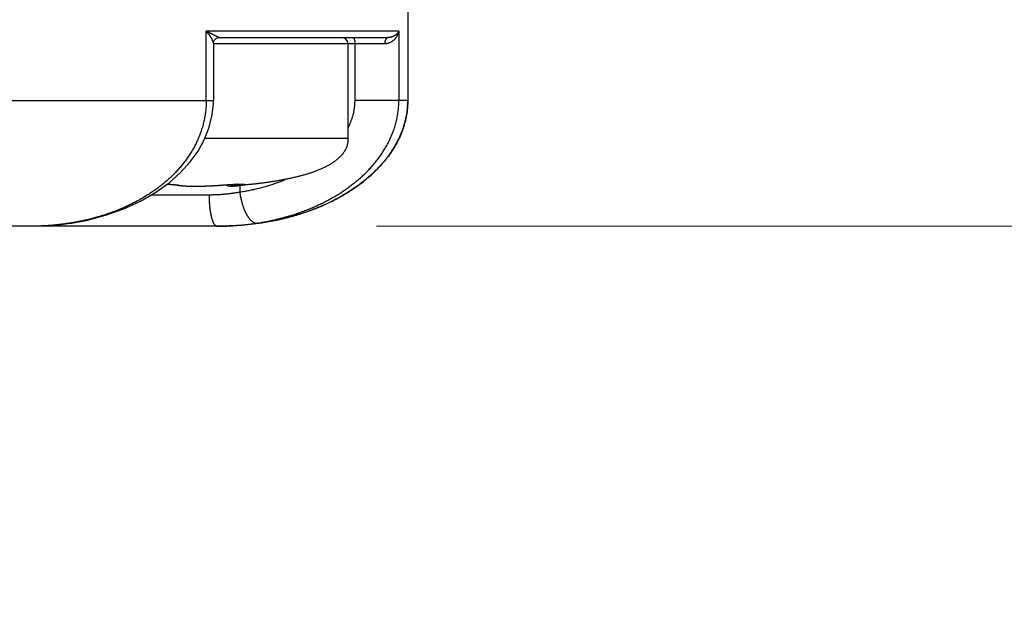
# Model space of a CAD drawing. Header units: millimetres. Extents: x 0 to 1071, y 0 to 742.
# Tile 121 of 130: x 784.53 to 800.19, y 426.5 to 435.72. Entities that reach past the tile are written whole.
import ezdxf

# ---------------------------------------------------------------- set-up
doc = ezdxf.new("R2010")
doc.units = ezdxf.units.MM
doc.header["$LTSCALE"] = 0.454724
doc.layers.add('NoLayerName_001', color=7, linetype='Continuous')
doc.styles.get("Standard").update_dxf_attribs({"font": 'txt', "bigfont": 'extfont2'})
doc.dimstyles.get("Standard").update_dxf_attribs({"dimtxt": 2.5, "dimasz": 2.5, "dimexe": 1, "dimexo": 1, "dimtad": 1, "dimdec": 3, "dimzin": 0, "dimdsep": 46, "dimtxsty": 'Standard', "dimcen": 2.5, "dimadec": 3, "dimazin": 0, "dimtfac": 0.75, "dimtdec": 3, "dimtmove": 0, "dimatfit": 3, "dimfxl": 1, "dimarcsym": 0})

# ---------------------------------------------------------------- blocks, each defined once
blk = doc.blocks.new('_OPEN30')
at = {"color": 0, "linetype": 'ByBlock', "lineweight": -2}
for p, q in [((-1, 0.267949), (0, 0)), ((0, 0), (-1, -0.267949)), ((0, 0), (-1, 0))]:
    blk.add_line(p, q, dxfattribs=at)
blk = doc.blocks.new('*D104')
at = {"layer": 'Defpoints', "color": 0}
for p in [(811.703, 525.839), (839.404, 525.839), (787.703, 432.439)]:
    blk.add_point(p, dxfattribs=at)
at = {"layer": 'NoLayerName_001', "color": 0, "linetype": 'Continuous', "lineweight": 13}
for p, q in [((814.203, 525.839), (841.904, 525.839)), ((839.404, 436.189), (839.404, 522.089)), ((790.203, 432.439), (841.904, 432.439))]:
    blk.add_line(p, q, dxfattribs=at)
at = {"layer": 'NoLayerName_001', "color": 0, "lineweight": 13, "xscale": 3.75, "yscale": 3.75, "zscale": 3.75}
for p, rotation in [((839.404, 525.839), 90), ((839.404, 432.439), 270)]:
    blk.add_blockref('_OPEN30', p, dxfattribs=dict(at, rotation=rotation))
at = {"layer": 'NoLayerName_001', "color": 0, "lineweight": 13, "insert": (832.529, 479.139), "char_height": 8.75, "attachment_point": 5, "rotation": 90}
blk.add_mtext('\\W0.8000;９４', dxfattribs=at)
blk = doc.blocks.new('*D112')
at = {"layer": 'Defpoints', "color": 0}
for p in [(766.703, 444.589), (776.703, 427.089), (766.703, 405.506)]:
    blk.add_point(p, dxfattribs=at)
at = {"layer": 'NoLayerName_001', "color": 0, "linetype": 'Continuous', "lineweight": 13}
for p, q in [((766.703, 442.089), (766.703, 403.006)), ((776.703, 424.589), (776.703, 403.006)), ((762.953, 405.506), (759.203, 405.506)), ((776.703, 405.506), (766.703, 405.506)), ((776.703, 405.506), (799.537, 405.506)), ((780.453, 405.506), (784.203, 405.506))]:
    blk.add_line(p, q, dxfattribs=at)
at = {"layer": 'NoLayerName_001', "color": 0, "lineweight": 13, "xscale": 3.75, "yscale": 3.75, "zscale": 3.75}
blk.add_blockref('_OPEN30', (766.703, 405.506), dxfattribs=at)
at = {"layer": 'NoLayerName_001', "color": 0, "lineweight": 13, "xscale": 3.75, "yscale": 3.75, "zscale": 3.75, "rotation": 180}
blk.add_blockref('_OPEN30', (776.703, 405.506), dxfattribs=at)
at = {"layer": 'NoLayerName_001', "color": 0, "lineweight": 13, "insert": (791.87, 412.381), "char_height": 8.75, "attachment_point": 5}
blk.add_mtext('\\W0.8000;10', dxfattribs=at)

msp = doc.modelspace()

# ---------------------------------------------------------------- linework, layer by layer
at = {"layer": 'NoLayerName_001', "color": 60, "linetype": 'Continuous', "lineweight": 25}
for p, q in [((790.703257, 455.689454), (790.703257, 434.439454)), ((787.495207, 434.439454), (787.495207, 435.539454)), ((790.560237, 435.539454), (787.495207, 435.539454)), ((787.701443, 435.439454), (790.389236, 435.439454)), ((790.560237, 435.539454), (790.560237, 434.439454)), ((787.60978, 435.351421), (787.60978, 434.439453)), ((790.335254, 435.339454), (787.60978, 435.339454)), ((789.753257, 433.839454), (789.753257, 435.339454)), ((789.862908, 434.439454), (789.862908, 435.339454)), ((765.796735, 434.439454), (787.60978, 434.439453)), ((790.703257, 434.439454), (789.862908, 434.439454)), ((787.474517, 433.839454), (789.753257, 433.839454)), ((787.02841, 433.093586), (787.05955, 433.08778)), ((787.728583, 433.091355), (787.729704, 433.091244)), ((787.729704, 433.091244), (787.766572, 433.094041)), ((787.766572, 433.094041), (787.815702, 433.097541)), ((787.815702, 433.097541), (787.86255, 433.100622)), ((787.86255, 433.100622), (787.906203, 433.103231)), ((787.906203, 433.103231), (787.933162, 433.104692)), ((787.933162, 433.104692), (787.958205, 433.105925)), ((787.958205, 433.105925), (787.981194, 433.106926)), ((787.981194, 433.106926), (788.00203, 433.107697)), ((788.028604, 433.086457), (788.028604, 432.98225)), ((788.061303, 433.089058), (788.07574, 433.090345)), ((786.626067, 432.939454), (787.540168, 432.939454)), ((787.703257, 432.439454), (765.703257, 432.439454)), ((785.351962, 432.488136), (785.330081, 432.487724)), ((785.331739, 432.485052), (785.352006, 432.488143)), ((787.703329, 432.439454), (787.831288, 432.441292)), ((787.831288, 432.441292), (788.108573, 432.457887)), ((788.108573, 432.457887), (788.377973, 432.490803)), ((788.377973, 432.490803), (788.639015, 432.53927)), ((788.639015, 432.53927), (788.735613, 432.561601))]:
    msp.add_line(p, q, dxfattribs=at)
for points in [[(787.60978, 435.351282), (787.610677, 435.36283), (787.615665, 435.381198), (787.626495, 435.40097), (787.643604, 435.418972), (787.666639, 435.432558), (787.691869, 435.438944), (787.701491, 435.439454)], [(785.351963, 432.48813), (785.583527, 432.531007), (785.894978, 432.612275), (786.185333, 432.715626), (786.451764, 432.838372), (786.691712, 432.977523), (786.903873, 433.130082), (787.08568, 433.291533), (787.239177, 433.460468), (787.364581, 433.634296), (787.463898, 433.813035), (787.537702, 433.996648), (787.586277, 434.185505), (787.608516, 434.382488), (787.609703, 434.439453)], [(786.871228, 433.106608), (786.877805, 433.106386), (786.904396, 433.10522), (786.929266, 433.103859), (786.952078, 433.102334), (786.972486, 433.100692), (786.990261, 433.098978), (787.005083, 433.097268), (787.016858, 433.095632), (787.025134, 433.094235), (787.028895, 433.093473)], [(787.05955, 433.08778), (787.106487, 433.082215), (787.157544, 433.078548), (787.212779, 433.076232), (787.271846, 433.075035), (787.333941, 433.074832), (787.39864, 433.075549), (787.465521, 433.077149), (787.534296, 433.079629), (787.604722, 433.083021), (787.676846, 433.087408), (787.729705, 433.091244)], [(788.00203, 433.107697), (788.020602, 433.108246), (788.029003, 433.108437), (788.036802, 433.108575), (788.043987, 433.10866), (788.050562, 433.108697), (788.056468, 433.108688), (788.061677, 433.108636)], [(788.061677, 433.108636), (788.066125, 433.108549), (788.069782, 433.108433), (788.072574, 433.108306), (788.073998, 433.108221)], [(784.775078, 432.439553), (784.911293, 432.443223), (785.049608, 432.452106), (785.189828, 432.466084), (785.331739, 432.485052)]]:
    msp.add_lwpolyline(points, dxfattribs=at)
for centre, radius, start, end in [((789.653257, 435.339454), 0.1, 0, 90), ((789.371973, 434.439821), 1.331383, 352.5554582, 359.9841906), ((789.322383, 434.446565), 1.381335, 345.867189, 352.06504), ((789.349271, 434.442351), 1.354222, 352.084544, 352.5737493), ((789.245325, 434.467148), 1.461118, 339.1347935, 344.1669457), ((789.284597, 434.455583), 1.42018, 344.1835565, 345.8865998), ((789.331291, 433.839282), 0.421966, 355.1192676, 0.0233695), ((789.338553, 433.838974), 0.414705, 355.076307, 0.0663301), ((789.147381, 434.50652), 1.566702, 331.6644203, 337.6831508), ((789.203305, 434.482676), 1.505913, 337.7144228, 339.1521764), ((789.032712, 434.569676), 1.697638, 325.8205237, 330.3851359), ((789.088261, 434.537365), 1.633379, 330.4075734, 331.6963539), ((788.858717, 434.693016), 1.911065, 320.9074798, 322.5984182), ((788.904842, 434.657602), 1.852843, 322.6020338, 324.0763517), ((788.950655, 434.624466), 1.796303, 324.0749286, 325.8451671), ((788.698639, 434.831739), 2.122951, 315.2249918, 317.7243484), ((788.785502, 434.753053), 2.005747, 317.7182936, 320.8952213), ((788.52744, 435.011031), 2.370928, 309.8191755, 312.1229111), ((788.624273, 434.905125), 2.227429, 312.1026349, 315.2322608), ((787.048817, 433.180439), 0.089205, 257.0971603, 261.0398175), ((787.048748, 433.179882), 0.088644, 261.0280937, 272.9389826), ((787.007805, 432.890284), 0.206152, 77.2526164, 78.7224359), ((787.878258, 433.174794), 0.1, 230.9267706, 274.0771391), ((787.161229, 443.276217), 10.226845, 274.0603792, 275.0491869), ((787.13409, 443.624491), 10.576167, 274.0734396, 274.8540669), ((787.857407, 434.546161), 1.464841, 276.7120458, 277.6791082), ((787.199099, 442.837328), 9.786326, 274.8647947, 275.0544813), ((788.299277, 435.312707), 2.749418, 301.7638414, 304.681904), ((788.371398, 435.20824), 2.622475, 304.6848987, 306.8648209), ((788.446932, 435.107976), 2.496943, 306.8583904, 309.8135569), ((788.126984, 435.599571), 3.084066, 297.5143289, 299.8250512), ((788.179765, 435.506479), 2.977053, 299.8348607, 300.4704058), ((788.215518, 435.446163), 2.906979, 300.4658994, 301.7827625), ((787.935746, 435.99963), 3.527682, 291.4801662, 293.2300241), ((787.99036, 435.873023), 3.389799, 293.2258021, 295.5525333), ((788.055648, 435.736149), 3.238151, 295.5549595, 297.5173952), ((787.782612, 436.466805), 4.019786, 283.7133294, 284.2867059), ((787.812534, 436.351943), 3.901092, 284.2771436, 287.5220896), ((787.850102, 436.230289), 3.773772, 287.5342684, 289.0052763), ((787.887162, 436.123784), 3.661005, 288.999704, 291.4762044), ((784.732121, 436.252105), 3.811584, 279.0258441, 279.3494959), ((787.665121, 436.781474), 4.342018, 269.9993935, 271.4157439)]:
    msp.add_arc(centre, radius, start, end, dxfattribs=at)
for points, knots in [([(787.60978, 435.351267), (787.609632, 435.353387), (787.609522, 435.357656), (787.608235, 435.363939), (787.606649, 435.370133), (787.604753, 435.376236), (787.602619, 435.382248), (787.600294, 435.388185), (787.597813, 435.39406), (787.595184, 435.399872), (787.592418, 435.405625), (787.589528, 435.41132), (787.586526, 435.416961), (787.583422, 435.422549), (787.580228, 435.428086), (787.576957, 435.433576), (787.573617, 435.439021), (787.570209, 435.444421), (787.566737, 435.449777), (787.563202, 435.45509), (787.559605, 435.46036), (787.55595, 435.465589), (787.552238, 435.470777), (787.548471, 435.475926), (787.544652, 435.481035), (787.540781, 435.486107), (787.536862, 435.491142), (787.532895, 435.49614), (787.52888, 435.501101), (787.52482, 435.506024), (787.520716, 435.510911), (787.516568, 435.515761), (787.512377, 435.520574), (787.508146, 435.52535), (787.503873, 435.530089), (787.499565, 435.534796), (787.496657, 435.537898), (787.495207, 435.539454)], [0, 0, 0, 0, 0.0063746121, 0.0127762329, 0.0191787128, 0.0255623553, 0.0319383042, 0.0383127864, 0.0446883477, 0.0510668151, 0.0574491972, 0.0638356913, 0.0702257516, 0.0766181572, 0.0830110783, 0.0894021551, 0.0957898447, 0.1021746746, 0.1085573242, 0.1149383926, 0.1213184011, 0.1276977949, 0.1340769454, 0.1404561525, 0.1468356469, 0.1532155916, 0.159596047, 0.1659769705, 0.1723582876, 0.1787398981, 0.1851216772, 0.1915034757, 0.1978851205, 0.2042664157, 0.2106471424, 0.2170270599, 0.2234059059, 0.2234059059, 0.2234059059, 0.2234059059]), ([(787.701443, 435.439454), (787.699561, 435.439729), (787.69569, 435.439976), (787.690305, 435.442217), (787.685005, 435.444514), (787.67978, 435.446938), (787.674633, 435.449434), (787.669527, 435.452), (787.664438, 435.45462), (787.659358, 435.457284), (787.647529, 435.463568), (787.634044, 435.470806), (787.620522, 435.477967), (787.613756, 435.48153), (787.608675, 435.484193), (787.60359, 435.486847), (787.598498, 435.489491), (787.5934, 435.492125), (787.588296, 435.494747), (787.583186, 435.497357), (787.578069, 435.499955), (787.572945, 435.502539), (787.567815, 435.505109), (787.562677, 435.507664), (787.557531, 435.510204), (787.552379, 435.512729), (787.547219, 435.515239), (787.542051, 435.517733), (787.536876, 435.520211), (787.531694, 435.522674), (787.526504, 435.52512), (787.521307, 435.527551), (787.516102, 435.529965), (787.51089, 435.532363), (787.50567, 435.534744), (787.500444, 435.53711), (787.496952, 435.538671), (787.495207, 435.539454)], [0, 0, 0, 0, 0.0057054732, 0.0115176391, 0.0173305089, 0.0230757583, 0.0287859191, 0.034493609, 0.0402182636, 0.0459565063, 0.0517022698, 0.0804015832, 0.0918703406, 0.0976058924, 0.1033421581, 0.1090790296, 0.1148164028, 0.120554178, 0.1262922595, 0.1320305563, 0.1377689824, 0.1435074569, 0.149245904, 0.1549842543, 0.1607224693, 0.16646055, 0.1721985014, 0.1779363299, 0.1836740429, 0.189411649, 0.195149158, 0.2008865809, 0.20662393, 0.2123612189, 0.2180984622, 0.223835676, 0.2295728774, 0.2295728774, 0.2295728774, 0.2295728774]), ([(789.822421, 435.439454), (789.823874, 435.439273), (789.82681, 435.439174), (789.830926, 435.437477), (789.834691, 435.43506), (789.83812, 435.431912), (789.841243, 435.428219), (789.844075, 435.4241), (789.846629, 435.419692), (789.848913, 435.415127), (789.850939, 435.410533), (789.852731, 435.405998), (789.854292, 435.40155), (789.855645, 435.397172), (789.856813, 435.392842), (789.857823, 435.388536), (789.858701, 435.38423), (789.859472, 435.3799), (789.860161, 435.375529), (789.860782, 435.37111), (789.861331, 435.366645), (789.861804, 435.362145), (789.862198, 435.357619), (789.862511, 435.353077), (789.862736, 435.348531), (789.862884, 435.343989), (789.862893, 435.340963), (789.862908, 435.339454)], [0, 0, 0, 0, 0.0043921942, 0.008716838, 0.0131500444, 0.0177789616, 0.0226183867, 0.0276326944, 0.0327533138, 0.037890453, 0.0429405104, 0.0478121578, 0.0525132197, 0.0570815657, 0.0615537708, 0.0659648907, 0.0703483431, 0.0747359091, 0.0791571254, 0.0836224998, 0.0881237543, 0.0926518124, 0.0971976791, 0.1017524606, 0.1063073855, 0.1108538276, 0.1153833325, 0.1153833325, 0.1153833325, 0.1153833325]), ([(790.389236, 435.439454), (790.387875, 435.439348), (790.385124, 435.439282), (790.381086, 435.438303), (790.37716, 435.436894), (790.373397, 435.435026), (790.369844, 435.432798), (790.366536, 435.43026), (790.363487, 435.427464), (790.360683, 435.424453), (790.358099, 435.42126), (790.355714, 435.417921), (790.353501, 435.414469), (790.351446, 435.410921), (790.349544, 435.407288), (790.347788, 435.40358), (790.346168, 435.399806), (790.344678, 435.395976), (790.343307, 435.392101), (790.342054, 435.388185), (790.340915, 435.384232), (790.339888, 435.380247), (790.338971, 435.376233), (790.338161, 435.372195), (790.337456, 435.368135), (790.336853, 435.364058), (790.33635, 435.359969), (790.335943, 435.355869), (790.335631, 435.351765), (790.335414, 435.347659), (790.335276, 435.343555), (790.335269, 435.34082), (790.335254, 435.339454)], [0, 0, 0, 0, 0.0040957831, 0.0082244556, 0.0123955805, 0.0165962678, 0.0207971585, 0.0249607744, 0.0290856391, 0.0331928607, 0.0372950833, 0.0413967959, 0.045496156, 0.0495937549, 0.0536928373, 0.0577952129, 0.0619012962, 0.0660102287, 0.0701202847, 0.0742313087, 0.0783439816, 0.0824586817, 0.0865754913, 0.0906942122, 0.0948143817, 0.098935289, 0.1030559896, 0.107175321, 0.1112919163, 0.1154042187, 0.1195104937, 0.1236088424, 0.1236088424, 0.1236088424, 0.1236088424]), ([(790.560237, 435.539454), (790.558613, 435.536494), (790.555519, 435.530482), (790.549941, 435.52199), (790.543867, 435.513816), (790.537242, 435.506008), (790.530142, 435.498548), (790.522591, 435.491453), (790.514625, 435.484738), (790.506281, 435.478419), (790.497592, 435.472512), (790.488593, 435.467033), (790.47932, 435.461998), (790.469807, 435.457424), (790.46009, 435.453326), (790.450202, 435.449721), (790.44018, 435.446625), (790.430057, 435.444055), (790.419869, 435.442022), (790.409651, 435.440567), (790.399438, 435.439611), (790.392626, 435.439554), (790.389236, 435.439454)], [0, 0, 0, 0, 0.0101276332, 0.0202640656, 0.030437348, 0.0406666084, 0.0509610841, 0.0613191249, 0.0717351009, 0.0822010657, 0.0927072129, 0.1032423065, 0.1137940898, 0.124349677, 0.1348959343, 0.1454198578, 0.1559089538, 0.1663516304, 0.1767376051, 0.1870583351, 0.1973074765, 0.2074813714, 0.2074813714, 0.2074813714, 0.2074813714]), ([(790.560237, 435.539454), (790.559385, 435.535809), (790.557798, 435.528484), (790.554707, 435.517664), (790.551201, 435.506957), (790.547214, 435.496401), (790.542777, 435.486008), (790.537892, 435.475799), (790.532573, 435.465793), (790.526828, 435.456009), (790.520667, 435.446465), (790.514101, 435.437182), (790.507143, 435.42818), (790.499807, 435.419481), (790.492108, 435.411106), (790.484062, 435.40308), (790.475684, 435.395423), (790.466988, 435.388159), (790.457991, 435.381305), (790.448698, 435.374905), (790.439165, 435.368903), (790.43255, 435.365371), (790.429279, 435.363548)], [0, 0, 0, 0, 0.0112298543, 0.0224761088, 0.0337395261, 0.0450202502, 0.0563179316, 0.0676318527, 0.0789610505, 0.0903044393, 0.1016609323, 0.113029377, 0.1244057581, 0.1357837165, 0.1471571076, 0.158520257, 0.169868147, 0.1811966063, 0.1925025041, 0.2037839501, 0.2150404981, 0.2262733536, 0.2262733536, 0.2262733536, 0.2262733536]), ([(790.429279, 435.363548), (790.427832, 435.362808), (790.424949, 435.361304), (790.420556, 435.359185), (790.416121, 435.357152), (790.411635, 435.355219), (790.407101, 435.353387), (790.402517, 435.351659), (790.397888, 435.350035), (790.393217, 435.348518), (790.388508, 435.34711), (790.383764, 435.345813), (790.378989, 435.344629), (790.374188, 435.343561), (790.369363, 435.342611), (790.364519, 435.34178), (790.359659, 435.341071), (790.354787, 435.340487), (790.349907, 435.340027), (790.345023, 435.339701), (790.340138, 435.339488), (790.336881, 435.339476), (790.335254, 435.339454)], [0, 0, 0, 0, 0.00487676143, 0.00975299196, 0.01463111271, 0.01951369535, 0.02440345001, 0.02930180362, 0.03420743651, 0.03911873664, 0.04403413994, 0.04895214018, 0.05387129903, 0.05879025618, 0.06370773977, 0.068622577, 0.07353370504, 0.0784401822, 0.08334119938, 0.08823609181, 0.0931243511, 0.09800563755, 0.09800563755, 0.09800563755, 0.09800563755]), ([(787.495142, 434.439454), (787.494443, 434.413271), (787.494048, 434.360821), (787.487433, 434.28235), (787.477285, 434.20421), (787.463001, 434.126664), (787.444809, 434.049952), (787.422695, 433.974311), (787.396798, 433.899924), (787.367278, 433.826925), (787.334284, 433.755444), (787.29797, 433.685607), (787.258476, 433.617538), (787.215964, 433.551327), (787.170617, 433.487031), (787.122606, 433.424698), (787.072106, 433.364377), (787.01928, 433.306109), (786.964281, 433.249917), (786.907255, 433.195798), (786.848338, 433.143738), (786.787665, 433.093724), (786.725366, 433.045738), (786.661555, 432.999762), (786.596327, 432.955778), (786.529773, 432.913764), (786.461982, 432.873697), (786.393046, 432.835553), (786.323053, 432.79931), (786.252095, 432.764946), (786.18026, 432.732435), (786.107638, 432.701757), (786.034312, 432.672884), (785.960347, 432.645795), (785.885793, 432.620472), (785.810698, 432.596899), (785.735112, 432.575034), (785.659066, 432.554927), (785.582665, 432.536297), (785.531375, 432.525489), (785.505781, 432.519885)], [0, 0, 0, 0, 0.078576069, 0.157278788, 0.236067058, 0.314895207, 0.393715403, 0.472485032, 0.551210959, 0.629917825, 0.70861664, 0.787305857, 0.865974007, 0.944625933, 1.023279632, 1.101939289, 1.180595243, 1.25922599, 1.337828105, 1.416424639, 1.495029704, 1.573646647, 1.652269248, 1.730899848, 1.809555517, 1.888248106, 1.966983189, 2.045760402, 2.124573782, 2.203412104, 2.282259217, 2.361094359, 2.439894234, 2.518654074, 2.597381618, 2.676082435, 2.754759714, 2.833414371, 2.912045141, 2.990648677, 2.990648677, 2.990648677, 2.990648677]), ([(790.703257, 434.439454), (790.701874, 434.404567), (790.701113, 434.334546), (790.687841, 434.229975), (790.667424, 434.12596), (790.638628, 434.022822), (790.601902, 433.920835), (790.557234, 433.820285), (790.504743, 433.721454), (790.4445, 433.624639), (790.376684, 433.530109), (790.301546, 433.438083), (790.219325, 433.348801), (790.130262, 433.262497), (790.034598, 433.179409), (789.932573, 433.099774), (789.824428, 433.023832), (789.710423, 432.951833), (789.590908, 432.883924), (789.466236, 432.820262), (789.336767, 432.761007), (789.202858, 432.706316), (789.064868, 432.656352), (788.923156, 432.61127), (788.778085, 432.571243), (788.63005, 432.536381), (788.479474, 432.506721), (788.326777, 432.482339), (788.172384, 432.463229), (788.016715, 432.449678), (787.860205, 432.440874), (787.755587, 432.440376), (787.703257, 432.439454)], [0, 0, 0, 0, 0.104740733, 0.209849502, 0.315674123, 0.422540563, 0.530753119, 0.64059522, 0.752330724, 0.866204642, 0.982418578, 1.101114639, 1.222396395, 1.34633544, 1.472976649, 1.602343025, 1.734440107, 1.869250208, 2.006699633, 2.146682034, 2.289071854, 2.433728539, 2.580500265, 2.729227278, 2.879744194, 3.031864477, 3.18537476, 3.340051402, 3.4956641, 3.651978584, 3.808759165, 3.965771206, 3.965771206, 3.965771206, 3.965771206]), ([(789.754029, 434.004605), (789.757364, 434.011352), (789.764135, 434.024802), (789.773699, 434.045271), (789.782897, 434.065918), (789.79165, 434.086766), (789.799962, 434.107801), (789.807814, 434.129017), (789.815194, 434.150407), (789.822088, 434.171963), (789.828481, 434.193678), (789.83436, 434.215544), (789.839709, 434.237553), (789.844524, 434.259689), (789.848798, 434.281937), (789.852525, 434.30428), (789.855697, 434.326703), (789.858306, 434.34919), (789.860354, 434.371723), (789.861807, 434.394289), (789.862753, 434.416868), (789.862809, 434.431928), (789.862908, 434.439454)], [0, 0, 0, 0, 0.0225784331, 0.0451704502, 0.0677729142, 0.0903832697, 0.1129995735, 0.135620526, 0.158245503, 0.1808745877, 0.2035086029, 0.2261491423, 0.2487972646, 0.2714499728, 0.2941035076, 0.3167543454, 0.3393992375, 0.362035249, 0.3846597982, 0.4072706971, 0.4298661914, 0.4524450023, 0.4524450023, 0.4524450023, 0.4524450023]), ([(790.550609, 434.27805), (790.552986, 434.30493), (790.559308, 434.358546), (790.559349, 434.412532), (790.560153, 434.439454)], [0, 0, 0, 0, 0.0809547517, 0.1617544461, 0.1617544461, 0.1617544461, 0.1617544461]), ([(788.304474, 432.487717), (788.331031, 432.492085), (788.384226, 432.500433), (788.463635, 432.515304), (788.542788, 432.531612), (788.621601, 432.549628), (788.70004, 432.569307), (788.778056, 432.590687), (788.855605, 432.613784), (788.932642, 432.63862), (789.009123, 432.665216), (789.084999, 432.693591), (789.160208, 432.723763), (789.234674, 432.755762), (789.30831, 432.789613), (789.381032, 432.825339), (789.452753, 432.862967), (789.523388, 432.90252), (789.59285, 432.944023), (789.661053, 432.987501), (789.727912, 433.032979), (789.793337, 433.080475), (789.85722, 433.130014), (789.91943, 433.181626), (789.979833, 433.235334), (790.038294, 433.291162), (790.094669, 433.349125), (790.148797, 433.409222), (790.200497, 433.471435), (790.249574, 433.535739), (790.295837, 433.602106), (790.339084, 433.670502), (790.379109, 433.740858), (790.415704, 433.813077), (790.448651, 433.887045), (790.477716, 433.962652), (790.502718, 434.039766), (790.523254, 434.118222), (790.539964, 434.197646), (790.546694, 434.251314), (790.550609, 434.27805)], [0, 0, 0, 0, 0.080743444, 0.161525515, 0.242339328, 0.323179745, 0.40404347, 0.484929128, 0.565837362, 0.646770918, 0.727734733, 0.808735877, 0.889771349, 0.970819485, 1.051860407, 1.132878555, 1.213862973, 1.294807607, 1.375711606, 1.456579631, 1.537422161, 1.618255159, 1.699083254, 1.779899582, 1.860706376, 1.94151676, 2.022354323, 2.103220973, 2.184092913, 2.26495937, 2.345826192, 2.426716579, 2.50763858, 2.588569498, 2.669502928, 2.750454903, 2.831465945, 2.912558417, 2.993670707, 3.074734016, 3.074734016, 3.074734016, 3.074734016]), ([(789.751727, 433.80338), (789.750595, 433.794162), (789.748812, 433.775649), (789.743237, 433.748297), (789.735944, 433.721378), (789.726673, 433.695065), (789.715579, 433.669461), (789.702745, 433.644659), (789.688323, 433.62073), (789.672444, 433.597742), (789.655227, 433.575759), (789.636816, 433.554791), (789.617366, 433.534795), (789.597016, 433.515724), (789.575899, 433.497516), (789.554105, 433.480136), (789.531706, 433.463551), (789.508771, 433.447719), (789.485366, 433.432598), (789.461541, 433.418151), (789.437345, 433.404339), (789.41282, 433.391121), (789.388009, 433.378454), (789.36294, 433.366311), (789.337639, 433.354658), (789.312132, 433.343465), (789.286441, 433.3327), (789.260583, 433.322343), (789.234569, 433.312377), (789.208411, 433.302784), (789.182123, 433.293545), (789.155716, 433.284642), (789.129203, 433.276057), (789.102596, 433.267772), (789.075907, 433.259767), (789.049143, 433.252028), (789.02231, 433.244548), (788.995411, 433.237315), (788.968449, 433.230327), (788.941436, 433.223542), (788.923376, 433.219232), (788.914352, 433.21705)], [0, 0, 0, 0, 0.027862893, 0.055745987, 0.083617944, 0.111482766, 0.139361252, 0.167266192, 0.195194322, 0.223126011, 0.251031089, 0.278914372, 0.306797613, 0.334682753, 0.362557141, 0.390423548, 0.418289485, 0.446154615, 0.474014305, 0.501872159, 0.529731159, 0.557589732, 0.585444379, 0.613297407, 0.641150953, 0.669004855, 0.696857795, 0.724711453, 0.752567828, 0.780427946, 0.808291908, 0.836158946, 0.864027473, 0.891895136, 0.919758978, 0.947618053, 0.975473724, 1.003327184, 1.031179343, 1.059030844, 1.086882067, 1.086882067, 1.086882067, 1.086882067]), ([(788.914352, 433.21705), (788.905312, 433.214938), (788.887242, 433.210665), (788.86007, 433.204554), (788.832862, 433.198607), (788.805613, 433.192851), (788.778327, 433.187272), (788.751007, 433.181867), (788.723654, 433.176628), (788.696269, 433.171551), (788.668857, 433.166629), (788.641418, 433.161857), (788.613954, 433.157229), (788.586468, 433.152739), (788.558961, 433.148382), (788.531435, 433.144155), (788.503889, 433.140055), (788.476326, 433.136078), (788.448745, 433.13222), (788.421149, 433.128479), (788.393538, 433.124851), (788.365912, 433.121332), (788.338273, 433.11792), (788.310622, 433.11461), (788.282959, 433.1114), (788.255285, 433.108288), (788.2276, 433.105271), (788.199905, 433.102347), (788.172202, 433.099515), (788.144489, 433.09677), (788.116768, 433.094114), (788.08904, 433.091531), (788.070548, 433.089889), (788.061303, 433.089058)], [0, 0, 0, 0, 0.0278510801, 0.0557019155, 0.0835522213, 0.1114020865, 0.1392518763, 0.1671018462, 0.1949521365, 0.2228027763, 0.2506536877, 0.2785046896, 0.3063555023, 0.3342057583, 0.3620553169, 0.3899043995, 0.4177532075, 0.4456018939, 0.4734505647, 0.5012992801, 0.5291480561, 0.5569968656, 0.5848456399, 0.6126942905, 0.6405428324, 0.6683913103, 0.6962397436, 0.7240881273, 0.7519364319, 0.7797846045, 0.8076325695, 0.8354802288, 0.8633274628, 0.8633274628, 0.8633274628, 0.8633274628]), ([(786.872243, 433.107286), (786.874258, 433.107213), (786.878287, 433.107069), (786.884331, 433.106835), (786.890374, 433.106589), (786.896417, 433.10633), (786.902459, 433.106058), (786.908501, 433.105773), (786.914543, 433.105475), (786.920584, 433.105162), (786.926624, 433.104834), (786.932663, 433.104489), (786.938702, 433.104127), (786.944739, 433.103746), (786.950775, 433.103345), (786.956809, 433.102923), (786.962841, 433.102479), (786.968872, 433.102012), (786.9749, 433.101522), (786.980927, 433.101005), (786.986951, 433.100465), (786.990964, 433.100079), (786.992971, 433.099889)], [0, 0, 0, 0, 0.0060481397, 0.0120962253, 0.0181443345, 0.0241925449, 0.0302409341, 0.0362895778, 0.0423384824, 0.0483875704, 0.0544367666, 0.0604860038, 0.0665352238, 0.0725843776, 0.0786334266, 0.0846823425, 0.0907311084, 0.096779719, 0.1028281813, 0.1088765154, 0.1149247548, 0.1209729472, 0.1209729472, 0.1209729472, 0.1209729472]), ([(786.992971, 433.099889), (786.993895, 433.099798), (786.995741, 433.099619), (786.998511, 433.099339), (787.001279, 433.099053), (787.004046, 433.098759), (787.006813, 433.098457), (787.009579, 433.098146), (787.012344, 433.097825), (787.015107, 433.097496), (787.01787, 433.097156), (787.020631, 433.096805), (787.023391, 433.096444), (787.02615, 433.096071), (787.028908, 433.095685), (787.031663, 433.095285), (787.034415, 433.094868), (787.037164, 433.094432), (787.03991, 433.093975), (787.042652, 433.093495), (787.045389, 433.092993), (787.047209, 433.092633), (787.04812, 433.092455)], [0, 0, 0, 0, 0.00278312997, 0.00556625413, 0.00834937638, 0.01113250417, 0.01391564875, 0.01669882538, 0.01948205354, 0.02226535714, 0.02504876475, 0.02783230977, 0.03061603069, 0.03339995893, 0.03618400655, 0.03896803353, 0.04175193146, 0.04453562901, 0.04731909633, 0.05010234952, 0.0528854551, 0.05566853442, 0.05566853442, 0.05566853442, 0.05566853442]), ([(787.053293, 433.091355), (787.058205, 433.090369), (787.068004, 433.088234), (787.082888, 433.086015), (787.097817, 433.084152), (787.112778, 433.082578), (787.127755, 433.081233), (787.142746, 433.080092), (787.157748, 433.079118), (787.172758, 433.078281), (787.187776, 433.077567), (787.2028, 433.076964), (787.217827, 433.076463), (787.232857, 433.076049), (787.247889, 433.075712), (787.262922, 433.075448), (787.277956, 433.075253), (787.29299, 433.075123), (787.308024, 433.075053), (787.323059, 433.07504), (787.338093, 433.07508), (787.353128, 433.075171), (787.368162, 433.075312), (787.383195, 433.075502), (787.398228, 433.075738), (787.41326, 433.076018), (787.428291, 433.076342), (787.443321, 433.076709), (787.45835, 433.077117), (787.473378, 433.077566), (787.488405, 433.078056), (787.50343, 433.078585), (787.518455, 433.079153), (787.533478, 433.07976), (787.548499, 433.080406), (787.563519, 433.081092), (787.578537, 433.081817), (787.593554, 433.082582), (787.608568, 433.083389), (787.62358, 433.084231), (787.633585, 433.084834), (787.638588, 433.08513)], [0, 0, 0, 0, 0.0150323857, 0.0300743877, 0.0451234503, 0.0601657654, 0.0752017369, 0.0902349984, 0.1052678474, 0.1203014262, 0.1353360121, 0.150371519, 0.1654075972, 0.180443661, 0.1954791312, 0.2105140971, 0.2255487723, 0.2405833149, 0.2556178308, 0.2706523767, 0.2856869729, 0.3007216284, 0.3157563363, 0.3307910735, 0.3458258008, 0.3608604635, 0.3758950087, 0.3909294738, 0.4059639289, 0.4209984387, 0.4360330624, 0.4510678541, 0.4661028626, 0.4811381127, 0.4961735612, 0.5112091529, 0.5262448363, 0.541280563, 0.5563162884, 0.5713519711, 0.5863875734, 0.5863875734, 0.5863875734, 0.5863875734]), ([(787.638588, 433.08513), (787.643591, 433.08544), (787.653596, 433.08605), (787.668599, 433.087027), (787.6836, 433.08804), (787.698598, 433.0891), (787.713592, 433.090198), (787.723586, 433.090973), (787.728583, 433.091355)], [0, 0, 0, 0, 0.0150354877, 0.03007083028, 0.04510600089, 0.06014097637, 0.07517573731, 0.09021026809, 0.09021026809, 0.09021026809, 0.09021026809]), ([(787.728583, 433.091355), (787.737228, 433.092018), (787.754518, 433.093361), (787.780461, 433.09528), (787.806408, 433.097135), (787.832361, 433.09891), (787.853992, 433.100321), (787.871301, 433.101405), (787.884283, 433.102196), (787.897267, 433.102962), (787.910252, 433.103705), (787.923238, 433.104422), (787.936226, 433.105112), (787.949216, 433.105771), (787.962207, 433.106395), (787.975201, 433.106982), (787.988196, 433.107528), (788.001194, 433.10803), (788.014193, 433.108477), (788.027195, 433.108845), (788.040199, 433.109137), (788.048869, 433.109224), (788.053204, 433.10928)], [0, 0, 0, 0, 0.0260129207, 0.0520262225, 0.0780396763, 0.1040530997, 0.1300663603, 0.1430729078, 0.1560793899, 0.1690858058, 0.1820921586, 0.1950984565, 0.2081047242, 0.2211110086, 0.2341173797, 0.2471239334, 0.2601307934, 0.2731380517, 0.2861453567, 0.2991523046, 0.3121587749, 0.3251649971, 0.3251649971, 0.3251649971, 0.3251649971]), ([(788.028618, 433.091355), (788.019072, 433.090233), (787.998788, 433.087834), (787.970143, 433.08453), (787.945075, 433.081666), (787.922388, 433.079131), (787.906866, 433.077394), (787.896118, 433.076212), (787.892532, 433.07585), (787.888949, 433.075457), (787.886562, 433.075183), (787.885368, 433.075047)], [0, 0, 0, 0, 0.0288350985, 0.0612746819, 0.0865055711, 0.1045274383, 0.1297584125, 0.1333626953, 0.1369666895, 0.1405710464, 0.1441758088, 0.1441758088, 0.1441758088, 0.1441758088]), ([(788.028618, 433.091355), (788.0278, 433.09132), (788.026164, 433.091225), (788.023703, 433.091237), (788.021241, 433.09134), (788.018782, 433.091549), (788.01633, 433.091857), (788.013889, 433.092263), (788.011465, 433.092766), (788.009062, 433.093362), (788.006685, 433.094051), (788.004336, 433.094831), (788.002021, 433.095699), (787.999742, 433.096651), (787.997499, 433.097685), (787.995294, 433.098796), (787.99313, 433.099982), (787.991008, 433.101239), (787.988928, 433.102562), (787.986895, 433.103952), (787.984903, 433.105396), (787.98362, 433.106415), (787.982973, 433.106917)], [0, 0, 0, 0, 0.00245539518, 0.00491501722, 0.00737880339, 0.0098464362, 0.0123173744, 0.01479088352, 0.01726606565, 0.01974188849, 0.0222172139, 0.02469083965, 0.02716232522, 0.02963232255, 0.03210132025, 0.03456954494, 0.03703697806, 0.03950337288, 0.04196827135, 0.04443102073, 0.0468907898, 0.04934658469, 0.04934658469, 0.04934658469, 0.04934658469]), ([(788.028604, 432.98225), (788.041025, 432.984241), (788.065885, 432.988125), (788.103079, 432.994535), (788.140213, 433.001299), (788.177277, 433.008483), (788.214271, 433.016071), (788.251193, 433.024073), (788.288036, 433.032489), (788.324791, 433.041324), (788.36145, 433.05058), (788.398005, 433.06026), (788.434446, 433.070368), (788.470764, 433.080905), (788.506952, 433.091876), (788.542999, 433.103283), (788.578898, 433.115129), (788.614639, 433.127418), (788.650215, 433.140148), (788.68561, 433.153341), (788.720845, 433.166928), (788.744153, 433.176432), (788.755827, 433.181128)], [0, 0, 0, 0, 0.037741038, 0.0754810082, 0.113224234, 0.1509751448, 0.1887382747, 0.226516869, 0.2643089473, 0.3021113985, 0.3399212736, 0.3777357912, 0.4155523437, 0.4533685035, 0.4911820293, 0.5289908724, 0.5667931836, 0.6045873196, 0.6423718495, 0.6801455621, 0.7179074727, 0.7556568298, 0.7556568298, 0.7556568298, 0.7556568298]), ([(788.103378, 433.104336), (788.103025, 433.104154), (788.102355, 433.103767), (788.101269, 433.103378), (788.10019, 433.103007), (788.099082, 433.102656), (788.097955, 433.102321), (788.096819, 433.102005), (788.095683, 433.101708), (788.094548, 433.101428), (788.093414, 433.101162), (788.092279, 433.100907), (788.091142, 433.10066), (788.090003, 433.100419), (788.088861, 433.100183), (788.087717, 433.099953), (788.086572, 433.099727), (788.085425, 433.099506), (788.084277, 433.099289), (788.083129, 433.099077), (788.08198, 433.098869), (788.080831, 433.098664), (788.079681, 433.098464), (788.078531, 433.098266), (788.077381, 433.098072), (788.076231, 433.09788), (788.07508, 433.097691), (788.073928, 433.097504), (788.072776, 433.097319), (788.071624, 433.097137), (788.070087, 433.096896), (788.068165, 433.0966), (788.065857, 433.096253), (788.063548, 433.095913), (788.061238, 433.09558), (788.058927, 433.095252), (788.056615, 433.09493), (788.054688, 433.094666), (788.053532, 433.094509), (788.053146, 433.094457)], [0, 0, 0, 0, 0.0011907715, 0.00231216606, 0.00345087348, 0.00461689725, 0.00579726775, 0.00697890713, 0.00815323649, 0.00932136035, 0.01048553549, 0.01164792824, 0.01281062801, 0.01397502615, 0.01514096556, 0.01630806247, 0.01747592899, 0.0186441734, 0.0198124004, 0.02098025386, 0.02214768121, 0.02331476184, 0.0244815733, 0.02564819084, 0.0268146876, 0.02798113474, 0.02914760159, 0.0303141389, 0.03148075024, 0.03264743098, 0.03381417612, 0.0361478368, 0.03848168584, 0.04081567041, 0.04314973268, 0.04548381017, 0.04781783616, 0.05015174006, 0.05131862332, 0.05131862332, 0.05131862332, 0.05131862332]), ([(788.053204, 433.10928), (788.053982, 433.109286), (788.055538, 433.109299), (788.057872, 433.109312), (788.060205, 433.10932), (788.062539, 433.109322), (788.064873, 433.109317), (788.067207, 433.109306), (788.069152, 433.10929), (788.070707, 433.109273), (788.071874, 433.109258), (788.073041, 433.109241), (788.074208, 433.109222), (788.075374, 433.1092), (788.076541, 433.109176), (788.077708, 433.10915), (788.078874, 433.10912), (788.08004, 433.109088), (788.081207, 433.109052), (788.082373, 433.109012), (788.083539, 433.108969), (788.084705, 433.108922), (788.085871, 433.10887), (788.087036, 433.108813), (788.088202, 433.108751), (788.089366, 433.108683), (788.090531, 433.108608), (788.091695, 433.108526), (788.092858, 433.108435), (788.094021, 433.108335), (788.095183, 433.108224), (788.096343, 433.108099), (788.097502, 433.107959), (788.098658, 433.107802), (788.099811, 433.107617), (788.100955, 433.10739), (788.102102, 433.107136), (788.103175, 433.106738), (788.104335, 433.106381), (788.104611, 433.104899), (788.103709, 433.104603), (788.103378, 433.104336)], [0, 0, 0, 0, 0.00233374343, 0.00466753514, 0.00700135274, 0.00933517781, 0.01166899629, 0.01400279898, 0.01633658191, 0.01750346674, 0.01867034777, 0.0198372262, 0.02100410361, 0.02217098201, 0.02333786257, 0.0245047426, 0.02567161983, 0.02683849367, 0.02800536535, 0.02917223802, 0.03033911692, 0.03150600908, 0.03267291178, 0.03383981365, 0.03500670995, 0.03617360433, 0.03734050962, 0.03850744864, 0.03967442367, 0.04084138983, 0.04200833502, 0.04317529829, 0.04434237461, 0.04550950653, 0.04667656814, 0.04784406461, 0.04901236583, 0.05017692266, 0.0513439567, 0.0523920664, 0.05366931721, 0.05366931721, 0.05366931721, 0.05366931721]), ([(787.540168, 432.939454), (787.548346, 432.939489), (787.564701, 432.939507), (787.589233, 432.939842), (787.613761, 432.940362), (787.638287, 432.9411), (787.66281, 432.942047), (787.687327, 432.943207), (787.711838, 432.944581), (787.73634, 432.946168), (787.76083, 432.947971), (787.785304, 432.949989), (787.809761, 432.952223), (787.834197, 432.954675), (787.85861, 432.957345), (787.882996, 432.960234), (787.907354, 432.963342), (787.93168, 432.966672), (787.955971, 432.970221), (787.980224, 432.974), (788.004441, 432.977975), (788.020547, 432.980843), (788.028604, 432.98225)], [0, 0, 0, 0, 0.0245327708, 0.0490653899, 0.0735991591, 0.0981353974, 0.1226754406, 0.1472203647, 0.1717697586, 0.196322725, 0.2208783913, 0.245435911, 0.2699944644, 0.2945532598, 0.3191115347, 0.3436685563, 0.3682236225, 0.3927760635, 0.417325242, 0.441870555, 0.466411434, 0.4909473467, 0.4909473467, 0.4909473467, 0.4909473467]), ([(787.540168, 432.939454), (787.540183, 432.93501), (787.54019, 432.926122), (787.540326, 432.912789), (787.540539, 432.899457), (787.540843, 432.886125), (787.541238, 432.872795), (787.541725, 432.859468), (787.542306, 432.846144), (787.542984, 432.832824), (787.543758, 432.819508), (787.544632, 432.806199), (787.545607, 432.792896), (787.546684, 432.7796), (787.547866, 432.766312), (787.549153, 432.753034), (787.550548, 432.739766), (787.552054, 432.72651), (787.553675, 432.713269), (787.555415, 432.700047), (787.557278, 432.686847), (787.559268, 432.673673), (787.56139, 432.660526), (787.563649, 432.647407), (787.566063, 432.634315), (787.568653, 432.621249), (787.571437, 432.608204), (787.574434, 432.595178), (787.577661, 432.582175), (787.58113, 432.569215), (787.584844, 432.55634), (787.588804, 432.543602), (787.593015, 432.531056), (787.597475, 432.518713), (787.602312, 432.506527), (787.607815, 432.494427), (787.614245, 432.482283), (787.62178, 432.470244), (787.630224, 432.458485), (787.637529, 432.452166), (787.640921, 432.448872)], [0, 0, 0, 0, 0.0133315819, 0.0266645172, 0.0399985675, 0.0533335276, 0.0666692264, 0.0800055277, 0.0933423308, 0.1066795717, 0.1200172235, 0.1333552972, 0.1466938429, 0.1600329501, 0.1733727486, 0.1867134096, 0.2000550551, 0.2133966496, 0.2267363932, 0.2400725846, 0.253403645, 0.2667281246, 0.2800447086, 0.2933540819, 0.3066630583, 0.3199802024, 0.3333147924, 0.3466768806, 0.3600771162, 0.3735066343, 0.3869214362, 0.4002747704, 0.4135209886, 0.4266189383, 0.4396460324, 0.4528413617, 0.4664804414, 0.4808233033, 0.4954747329, 0.5096581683, 0.5096581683, 0.5096581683, 0.5096581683]), ([(788.028604, 432.98225), (788.0292, 432.977828), (788.030358, 432.968976), (788.032299, 432.955725), (788.034364, 432.942489), (788.036576, 432.929274), (788.038929, 432.91608), (788.041427, 432.902911), (788.044071, 432.88977), (788.046861, 432.876658), (788.049799, 432.863578), (788.052886, 432.850534), (788.056122, 432.837527), (788.05951, 432.82456), (788.063049, 432.811635), (788.066742, 432.798755), (788.070589, 432.785923), (788.074592, 432.773141), (788.078757, 432.760413), (788.083088, 432.747742), (788.08759, 432.735133), (788.09227, 432.72259), (788.097133, 432.710116), (788.102183, 432.697715), (788.107426, 432.685393), (788.112874, 432.673158), (788.118537, 432.661022), (788.124425, 432.648993), (788.13055, 432.637082), (788.136921, 432.625299), (788.143547, 432.613656), (788.15045, 432.602173), (788.157652, 432.590875), (788.165173, 432.579787), (788.173035, 432.568933), (788.181254, 432.558339), (788.189859, 432.548051), (788.198896, 432.538138), (788.208431, 432.528704), (788.218416, 432.519714), (788.225606, 432.51437), (788.229139, 432.511613)], [0, 0, 0, 0, 0.0133873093, 0.0267795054, 0.0401757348, 0.0535751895, 0.0669771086, 0.0803807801, 0.093785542, 0.1071907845, 0.120595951, 0.13400054, 0.1474041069, 0.1608062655, 0.1742066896, 0.1876051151, 0.2010013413, 0.2143952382, 0.2277868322, 0.2411763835, 0.2545643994, 0.2679516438, 0.281339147, 0.2947282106, 0.3081194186, 0.3215114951, 0.334903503, 0.3482952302, 0.3616872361, 0.3750808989, 0.38847755, 0.4018748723, 0.4152709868, 0.4286664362, 0.4420644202, 0.45547067, 0.4688827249, 0.4822912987, 0.4956968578, 0.5091122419, 0.5225539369, 0.5225539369, 0.5225539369, 0.5225539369]), ([(785.330081, 432.487724), (785.320479, 432.486232), (785.301282, 432.483199), (785.272441, 432.47894), (785.243575, 432.474857), (785.214676, 432.470983), (785.185747, 432.467313), (785.156788, 432.463851), (785.127799, 432.460599), (785.098783, 432.457564), (785.069742, 432.454747), (785.040678, 432.452154), (785.011595, 432.449789), (784.982494, 432.447655), (784.953378, 432.445757), (784.924249, 432.444098), (784.895109, 432.442683), (784.865962, 432.441517), (784.836808, 432.440601), (784.807652, 432.439949), (784.778495, 432.439524), (784.759056, 432.4395), (784.749338, 432.439455)], [0, 0, 0, 0, 0.0291528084, 0.0583050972, 0.0874583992, 0.1166142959, 0.1457744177, 0.1749401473, 0.2041109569, 0.2332855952, 0.2624628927, 0.2916417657, 0.320821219, 0.3500003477, 0.3791783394, 0.4083544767, 0.4375281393, 0.4666988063, 0.4958660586, 0.525029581, 0.5541891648, 0.58334471, 0.58334471, 0.58334471, 0.58334471]), ([(785.505781, 432.519885), (785.480083, 432.514827), (785.428802, 432.504177), (785.377121, 432.495674), (785.351336, 432.491155)], [0, 0, 0, 0, 0.0785709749, 0.1571021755, 0.1571021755, 0.1571021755, 0.1571021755]), ([(787.640921, 432.448872), (787.644737, 432.446587), (787.651716, 432.440679), (787.660839, 432.440309), (787.665075, 432.439454)], [0, 0, 0, 0, 0.01334268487, 0.02630541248, 0.02630541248, 0.02630541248, 0.02630541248]), ([(787.772399, 432.440781), (787.781301, 432.441028), (787.799106, 432.441483), (787.825808, 432.442408), (787.852504, 432.443479), (787.879195, 432.444721), (787.905879, 432.446129), (787.932557, 432.447704), (787.959226, 432.449448), (787.985886, 432.451361), (788.012535, 432.453442), (788.039171, 432.455694), (788.065793, 432.458116), (788.092399, 432.46071), (788.118987, 432.463475), (788.145556, 432.466413), (788.172104, 432.469523), (788.19863, 432.472808), (788.225131, 432.476265), (788.251607, 432.479904), (788.278058, 432.483695), (788.295666, 432.486395), (788.304473, 432.487724)], [0, 0, 0, 0, 0.0267169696, 0.0534338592, 0.0801514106, 0.106870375, 0.1335915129, 0.1603154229, 0.1870418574, 0.2137703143, 0.2405003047, 0.2672313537, 0.2939630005, 0.3206947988, 0.3474263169, 0.3741571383, 0.400886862, 0.4276151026, 0.4543414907, 0.4810656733, 0.5077873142, 0.5345060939, 0.5345060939, 0.5345060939, 0.5345060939]), ([(788.229139, 432.511613), (788.232868, 432.509131), (788.240171, 432.503923), (788.252059, 432.49757), (788.264538, 432.492377), (788.2776, 432.488843), (788.291027, 432.486809), (788.300007, 432.487592), (788.304474, 432.487717)], [0, 0, 0, 0, 0.01344100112, 0.02687277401, 0.04034561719, 0.05389655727, 0.06740570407, 0.08081123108, 0.08081123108, 0.08081123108, 0.08081123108])]:
    msp.add_open_spline(points, degree=3, knots=knots, dxfattribs=at)

# ---------------------------------------------------------------- dimensions: what is measured, and where the dimension line sits
at = {"layer": 'NoLayerName_001', "color": 3, "linetype": 'Continuous', "lineweight": 13}
for base, p1, p2, angle, text, picture, middle in [((839.403518, 525.839453), (787.703257, 432.439454), (811.703257, 525.839453), 90, '\\W0.8000;９４', '*D104', (839.403518, 479.139453)), ((766.703257, 405.505946), (776.703257, 427.089454), (766.703257, 444.589453), 180, '\\W0.8000;<>', '*D112', (791.869924, 405.505946))]:
    dim = msp.add_linear_dim(base=base, p1=p1, p2=p2, angle=angle, text=text, dimstyle='Standard', override={"dimtxt": 8.75, "dimasz": 3.75, "dimexe": 2.5, "dimexo": 2.5, "dimgap": 2.5, "dimzin": 8, "dimblk": 'OPEN30', "dimclrd": 0, "dimclre": 0, "dimclrt": 0, "dimtp": 0, "dimtm": 0, "dimlwd": 13, "dimlwe": 13}, dxfattribs=at)
    dim.commit()
    dim.dimension.update_dxf_attribs({"geometry": picture, "text_midpoint": middle, "dimtype": 160})

doc.saveas('drawing.dxf')
